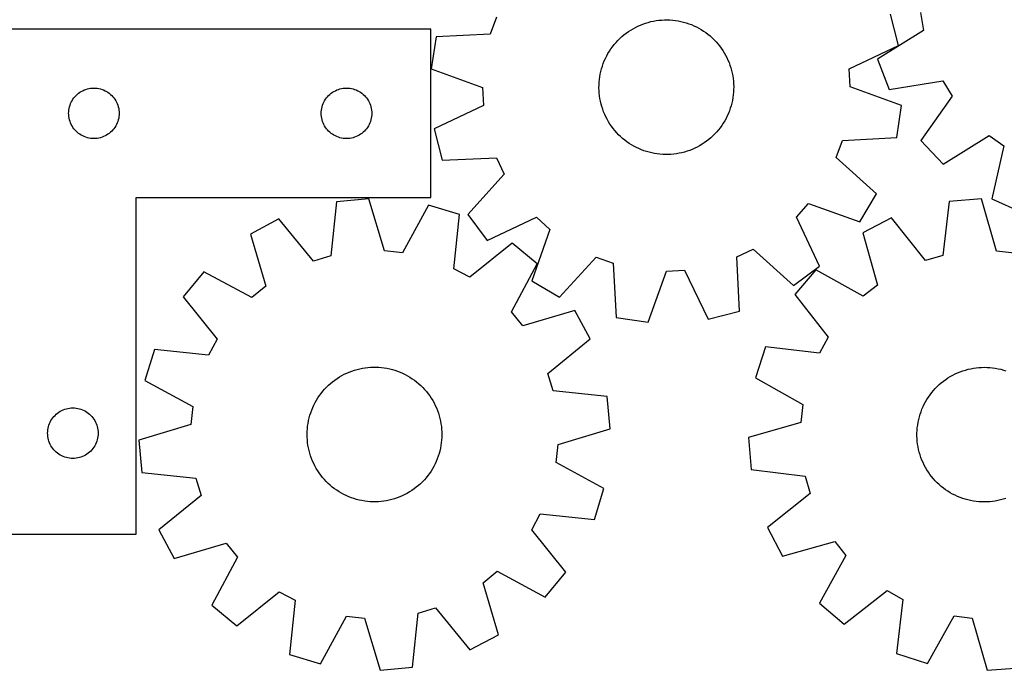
# Model space of a CAD drawing. Header units: millimetres. Extents: x 7 to 1243, y 7 to 1501.
# Tile 6 of 27: x 552 to 903, y 7 to 238. Entities that reach past the tile are written whole.
import ezdxf

# ---------------------------------------------------------------- set-up
doc = ezdxf.new("R2010")
doc.units = ezdxf.units.MM
doc.layers.add('CUT', color=7, linetype='CONTINUOUS', true_color=0x000000)

msp = doc.modelspace()

# ---------------------------------------------------------------- linework, layer by layer
at = {"layer": 'CUT'}
for p, q in [((721.632129, 239.387055), (719.472591, 233.33073)), ((864.867705, 229.236763), (862.052416, 240.424239)), ((872.781783, 240.98515), (873.845702, 234.643954)), ((698.226554, 235.067686), (548.226554, 235.067686)), ((698.226554, 175.067686), (698.226554, 235.067686)), ((769.478871, 234.735899), (770.319752, 235.23751)), ((770.319752, 235.23751), (771.180393, 235.704406)), ((771.180393, 235.704406), (772.059363, 236.135809)), ((772.059363, 236.135809), (772.955197, 236.531)), ((772.955197, 236.531), (773.866405, 236.889323)), ((773.866405, 236.889323), (774.79147, 237.210181)), ((774.79147, 237.210181), (775.728852, 237.49304)), ((775.728852, 237.49304), (776.676992, 237.737429)), ((776.676992, 237.737429), (777.634311, 237.942942)), ((777.634311, 237.942942), (778.599216, 238.109235)), ((778.599216, 238.109235), (779.570101, 238.236033)), ((779.570101, 238.236033), (780.54535, 238.323125)), ((780.54535, 238.323125), (781.523339, 238.370365)), ((781.523339, 238.370365), (782.502442, 238.377675)), ((782.502442, 238.377675), (783.481028, 238.345042)), ((783.481028, 238.345042), (784.457468, 238.272522)), ((784.457468, 238.272522), (785.430138, 238.160235)), ((785.430138, 238.160235), (786.397418, 238.008367)), ((786.397418, 238.008367), (787.357699, 237.817171)), ((787.357699, 237.817171), (788.309382, 237.586966)), ((788.309382, 237.586966), (789.250884, 237.318135)), ((789.250884, 237.318135), (790.180636, 237.011125)), ((790.180636, 237.011125), (791.097093, 236.666447)), ((791.097093, 236.666447), (791.998728, 236.284675)), ((791.998728, 236.284675), (792.88404, 235.866444)), ((792.88404, 235.866444), (793.751557, 235.412451)), ((793.751557, 235.412451), (794.599834, 234.923451)), ((700.124109, 232.29214), (698.443836, 220.878895)), ((719.472591, 233.33073), (700.124109, 232.29214)), ((764.924334, 231.047814), (765.618573, 231.738268)), ((765.618573, 231.738268), (766.340398, 232.39983)), ((766.340398, 232.39983), (767.088606, 233.031399)), ((767.088606, 233.031399), (767.861952, 233.631925)), ((767.861952, 233.631925), (768.659149, 234.200407)), ((768.659149, 234.200407), (769.478871, 234.735899)), ((794.599834, 234.923451), (795.427459, 234.400258)), ((795.427459, 234.400258), (796.233056, 233.843742)), ((796.233056, 233.843742), (797.015282, 233.25483)), ((797.015282, 233.25483), (797.772837, 232.634503)), ((797.772837, 232.634503), (798.504459, 231.983792)), ((798.504459, 231.983792), (799.208931, 231.303781)), ((873.845702, 234.643954), (857.453527, 224.312496)), ((762.445605, 228.020747), (763.018438, 228.814824)), ((763.018438, 228.814824), (763.623183, 229.584875)), ((763.623183, 229.584875), (764.258834, 230.329618)), ((764.258834, 230.329618), (764.924334, 231.047814)), ((799.208931, 231.303781), (799.885079, 230.595602)), ((799.885079, 230.595602), (800.531779, 229.860433)), ((800.531779, 229.860433), (801.147955, 229.099497)), ((801.147955, 229.099497), (801.73258, 228.314062)), ((801.73258, 228.314062), (802.284682, 227.505434)), ((847.38949, 220.872888), (864.867705, 229.236763)), ((760.091554, 223.737509), (760.491638, 224.631168)), ((760.491638, 224.631168), (760.927841, 225.507765)), ((760.927841, 225.507765), (761.399436, 226.365841)), ((761.399436, 226.365841), (761.905638, 227.203966)), ((761.905638, 227.203966), (762.445605, 228.020747)), ((802.284682, 227.505434), (802.803342, 226.67496)), ((802.803342, 226.67496), (803.287696, 225.824022)), ((803.287696, 225.824022), (803.736939, 224.954035)), ((803.736939, 224.954035), (804.150322, 224.066449)), ((759.114361, 220.969155), (759.402342, 221.904977)), ((759.402342, 221.904977), (759.728253, 222.828274)), ((759.728253, 222.828274), (760.091554, 223.737509)), ((804.150322, 224.066449), (804.527158, 223.16274)), ((804.527158, 223.16274), (804.866819, 222.244413)), ((804.866819, 222.244413), (805.16874, 221.312995)), ((805.16874, 221.312995), (805.432419, 220.370038)), ((857.453527, 224.312496), (861.545303, 213.526263)), ((698.443836, 220.878895), (716.67207, 214.308211)), ((758.350374, 217.132027), (758.482479, 218.102204)), ((758.482479, 218.102204), (758.654047, 219.066185)), ((758.654047, 219.066185), (758.864791, 220.022366)), ((758.864791, 220.022366), (759.114361, 220.969155)), ((805.432419, 220.370038), (805.657417, 219.41711)), ((805.657417, 219.41711), (805.843358, 218.455798)), ((805.843358, 218.455798), (805.989935, 217.487702)), ((847.711992, 214.451153), (847.38949, 220.872888)), ((577.051818, 213.99069), (577.637926, 214.048417)), ((577.637926, 214.048417), (578.226554, 214.067686)), ((578.226554, 214.067686), (578.815182, 214.048417)), ((578.815182, 214.048417), (579.401289, 213.99069)), ((667.051818, 213.99069), (667.637926, 214.048417)), ((667.637926, 214.048417), (668.226554, 214.067686)), ((668.226554, 214.067686), (668.815182, 214.048417)), ((668.815182, 214.048417), (669.401289, 213.99069)), ((716.67207, 214.308211), (716.994572, 207.886476)), ((758.1927, 214.200504), (758.205364, 215.179552)), ((758.219981, 213.221755), (758.1927, 214.200504)), ((758.205364, 215.179552), (758.257951, 216.157269)), ((758.257951, 216.157269), (758.350374, 217.132027)), ((805.989935, 217.487702), (806.096902, 216.514432)), ((806.096902, 216.514432), (806.164081, 215.53761)), ((806.164081, 215.53761), (806.191362, 214.55886)), ((806.191362, 214.55886), (806.178698, 213.579812)), ((865.940226, 207.880469), (847.711992, 214.451153)), ((861.545303, 213.526263), (880.665488, 216.666478)), ((880.665488, 216.666478), (884.075092, 211.215122)), ((570.743327, 210.067818), (571.086374, 210.546539)), ((571.086374, 210.546539), (571.459995, 211.001799)), ((571.459995, 211.001799), (571.862593, 211.431647)), ((571.862593, 211.431647), (572.292441, 211.834245)), ((572.292441, 211.834245), (572.747701, 212.207866)), ((572.747701, 212.207866), (573.226422, 212.550913)), ((573.226422, 212.550913), (573.726554, 212.861915)), ((573.726554, 212.861915), (574.245956, 213.139541)), ((574.245956, 213.139541), (574.782403, 213.382602)), ((574.782403, 213.382602), (575.333599, 213.590057)), ((575.333599, 213.590057), (575.897182, 213.761019)), ((575.897182, 213.761019), (576.470741, 213.894754)), ((576.470741, 213.894754), (577.051818, 213.99069)), ((579.401289, 213.99069), (579.982367, 213.894754)), ((579.982367, 213.894754), (580.555925, 213.761019)), ((580.555925, 213.761019), (581.119509, 213.590057)), ((581.119509, 213.590057), (581.670705, 213.382602)), ((581.670705, 213.382602), (582.207152, 213.139541)), ((582.207152, 213.139541), (582.726554, 212.861915)), ((582.726554, 212.861915), (583.226686, 212.550913)), ((583.226686, 212.550913), (583.705407, 212.207866)), ((583.705407, 212.207866), (584.160666, 211.834245)), ((584.160666, 211.834245), (584.590515, 211.431647)), ((584.590515, 211.431647), (584.993112, 211.001799)), ((584.993112, 211.001799), (585.366734, 210.546539)), ((585.366734, 210.546539), (585.70978, 210.067818)), ((660.743327, 210.067818), (661.086374, 210.546539)), ((661.086374, 210.546539), (661.459995, 211.001799)), ((661.459995, 211.001799), (661.862593, 211.431647)), ((661.862593, 211.431647), (662.292441, 211.834245)), ((662.292441, 211.834245), (662.747701, 212.207866)), ((662.747701, 212.207866), (663.226422, 212.550913)), ((663.226422, 212.550913), (663.726554, 212.861915)), ((663.726554, 212.861915), (664.245956, 213.139541)), ((664.245956, 213.139541), (664.782403, 213.382602)), ((664.782403, 213.382602), (665.333599, 213.590057)), ((665.333599, 213.590057), (665.897182, 213.761019)), ((665.897182, 213.761019), (666.470741, 213.894754)), ((666.470741, 213.894754), (667.051818, 213.99069)), ((669.401289, 213.99069), (669.982367, 213.894754)), ((669.982367, 213.894754), (670.555925, 213.761019)), ((670.555925, 213.761019), (671.119509, 213.590057)), ((671.119509, 213.590057), (671.670705, 213.382602)), ((671.670705, 213.382602), (672.207152, 213.139541)), ((672.207152, 213.139541), (672.726554, 212.861915)), ((672.726554, 212.861915), (673.226686, 212.550913)), ((673.226686, 212.550913), (673.705407, 212.207866)), ((673.705407, 212.207866), (674.160666, 211.834245)), ((674.160666, 211.834245), (674.590515, 211.431647)), ((674.590515, 211.431647), (674.993112, 211.001799)), ((674.993112, 211.001799), (675.366734, 210.546539)), ((675.366734, 210.546539), (675.70978, 210.067818)), ((758.28716, 212.244932), (758.219981, 213.221755)), ((758.394127, 211.271663), (758.28716, 212.244932)), ((758.540704, 210.303567), (758.394127, 211.271663)), ((805.901583, 210.657161), (805.730015, 209.693179)), ((806.033688, 211.627338), (805.901583, 210.657161)), ((806.126111, 212.602096), (806.033688, 211.627338)), ((806.178698, 213.579812), (806.126111, 212.602096)), ((884.075092, 211.215122), (872.884375, 195.397086)), ((569.399486, 206.823499), (569.533221, 207.397058)), ((569.533221, 207.397058), (569.704183, 207.960642)), ((569.704183, 207.960642), (569.911638, 208.511837)), ((569.911638, 208.511837), (570.154699, 209.048285)), ((570.154699, 209.048285), (570.432325, 209.567686)), ((570.432325, 209.567686), (570.743327, 210.067818)), ((585.70978, 210.067818), (586.020782, 209.567686)), ((586.020782, 209.567686), (586.298408, 209.048285)), ((586.298408, 209.048285), (586.54147, 208.511837)), ((586.54147, 208.511837), (586.748925, 207.960642)), ((586.748925, 207.960642), (586.919886, 207.397058)), ((586.919886, 207.397058), (587.053621, 206.823499)), ((659.399486, 206.823499), (659.533221, 207.397058)), ((659.533221, 207.397058), (659.704183, 207.960642)), ((659.704183, 207.960642), (659.911638, 208.511837)), ((659.911638, 208.511837), (660.154699, 209.048285)), ((660.154699, 209.048285), (660.432325, 209.567686)), ((660.432325, 209.567686), (660.743327, 210.067818)), ((675.70978, 210.067818), (676.020782, 209.567686)), ((676.020782, 209.567686), (676.298408, 209.048285)), ((676.298408, 209.048285), (676.54147, 208.511837)), ((676.54147, 208.511837), (676.748925, 207.960642)), ((676.748925, 207.960642), (676.919886, 207.397058)), ((676.919886, 207.397058), (677.053621, 206.823499)), ((716.994572, 207.886476), (699.516357, 199.522601)), ((758.726645, 209.342255), (758.540704, 210.303567)), ((758.951643, 208.389327), (758.726645, 209.342255)), ((759.215322, 207.44637), (758.951643, 208.389327)), ((759.517243, 206.514952), (759.215322, 207.44637)), ((805.269701, 207.790209), (804.98172, 206.854387)), ((805.519271, 208.736999), (805.269701, 207.790209)), ((805.730015, 209.693179), (805.519271, 208.736999)), ((864.259953, 196.467225), (865.940226, 207.880469)), ((569.226554, 205.067686), (569.245823, 205.656314)), ((569.245823, 204.479058), (569.226554, 205.067686)), ((569.245823, 205.656314), (569.30355, 206.242422)), ((569.30355, 203.892951), (569.245823, 204.479058)), ((569.30355, 206.242422), (569.399486, 206.823499)), ((569.399486, 203.311873), (569.30355, 203.892951)), ((587.053621, 206.823499), (587.149557, 206.242422)), ((587.149557, 203.892951), (587.053621, 203.311873)), ((587.149557, 206.242422), (587.207284, 205.656314)), ((587.207284, 204.479058), (587.149557, 203.892951)), ((587.207284, 205.656314), (587.226554, 205.067686)), ((587.226554, 205.067686), (587.207284, 204.479058)), ((659.226554, 205.067686), (659.245823, 205.656314)), ((659.245823, 204.479058), (659.226554, 205.067686)), ((659.245823, 205.656314), (659.30355, 206.242422)), ((659.30355, 203.892951), (659.245823, 204.479058)), ((659.30355, 206.242422), (659.399486, 206.823499)), ((659.399486, 203.311873), (659.30355, 203.892951)), ((677.053621, 206.823499), (677.149557, 206.242422)), ((677.149557, 203.892951), (677.053621, 203.311873)), ((677.149557, 206.242422), (677.207284, 205.656314)), ((677.207284, 204.479058), (677.149557, 203.892951)), ((677.207284, 205.656314), (677.226554, 205.067686)), ((677.226554, 205.067686), (677.207284, 204.479058)), ((759.856904, 205.596624), (759.517243, 206.514952)), ((760.23374, 204.692915), (759.856904, 205.596624)), ((760.647123, 203.805329), (760.23374, 204.692915)), ((761.096366, 202.935343), (760.647123, 203.805329)), ((803.892424, 204.128196), (803.456221, 203.251599)), ((804.292508, 205.021856), (803.892424, 204.128196)), ((804.655809, 205.931091), (804.292508, 205.021856)), ((804.98172, 206.854387), (804.655809, 205.931091)), ((569.533221, 202.738315), (569.399486, 203.311873)), ((569.704183, 202.174731), (569.533221, 202.738315)), ((569.911638, 201.623535), (569.704183, 202.174731)), ((570.154699, 201.087088), (569.911638, 201.623535)), ((570.432325, 200.567686), (570.154699, 201.087088)), ((570.743327, 200.067554), (570.432325, 200.567686)), ((571.086374, 199.588833), (570.743327, 200.067554)), ((585.70978, 200.067554), (585.366734, 199.588833)), ((586.020782, 200.567686), (585.70978, 200.067554)), ((586.298408, 201.087088), (586.020782, 200.567686)), ((586.54147, 201.623535), (586.298408, 201.087088)), ((586.748925, 202.174731), (586.54147, 201.623535)), ((586.919886, 202.738315), (586.748925, 202.174731)), ((587.053621, 203.311873), (586.919886, 202.738315)), ((659.533221, 202.738315), (659.399486, 203.311873)), ((659.704183, 202.174731), (659.533221, 202.738315)), ((659.911638, 201.623535), (659.704183, 202.174731)), ((660.154699, 201.087088), (659.911638, 201.623535)), ((660.432325, 200.567686), (660.154699, 201.087088)), ((660.743327, 200.067554), (660.432325, 200.567686)), ((661.086374, 199.588833), (660.743327, 200.067554)), ((675.70978, 200.067554), (675.366734, 199.588833)), ((676.020782, 200.567686), (675.70978, 200.067554)), ((676.298408, 201.087088), (676.020782, 200.567686)), ((676.54147, 201.623535), (676.298408, 201.087088)), ((676.748925, 202.174731), (676.54147, 201.623535)), ((676.919886, 202.738315), (676.748925, 202.174731)), ((677.053621, 203.311873), (676.919886, 202.738315)), ((761.58072, 202.084404), (761.096366, 202.935343)), ((762.09938, 201.25393), (761.58072, 202.084404)), ((762.651482, 200.445303), (762.09938, 201.25393)), ((763.236107, 199.659868), (762.651482, 200.445303)), ((801.938457, 200.738617), (801.365624, 199.944541)), ((802.478424, 201.555398), (801.938457, 200.738617)), ((802.984626, 202.393524), (802.478424, 201.555398)), ((803.456221, 203.251599), (802.984626, 202.393524)), ((571.459995, 199.133574), (571.086374, 199.588833)), ((571.862593, 198.703725), (571.459995, 199.133574)), ((572.292441, 198.301128), (571.862593, 198.703725)), ((572.747701, 197.927506), (572.292441, 198.301128)), ((573.226422, 197.58446), (572.747701, 197.927506)), ((573.726554, 197.273458), (573.226422, 197.58446)), ((574.245956, 196.995832), (573.726554, 197.273458)), ((574.782403, 196.752771), (574.245956, 196.995832)), ((575.333599, 196.545315), (574.782403, 196.752771)), ((575.897182, 196.374354), (575.333599, 196.545315)), ((581.119509, 196.545315), (580.555925, 196.374354)), ((581.670705, 196.752771), (581.119509, 196.545315)), ((582.207152, 196.995832), (581.670705, 196.752771)), ((582.726554, 197.273458), (582.207152, 196.995832)), ((583.226686, 197.58446), (582.726554, 197.273458)), ((583.705407, 197.927506), (583.226686, 197.58446)), ((584.160666, 198.301128), (583.705407, 197.927506)), ((584.590515, 198.703725), (584.160666, 198.301128)), ((584.993112, 199.133574), (584.590515, 198.703725)), ((585.366734, 199.588833), (584.993112, 199.133574)), ((661.459995, 199.133574), (661.086374, 199.588833)), ((661.862593, 198.703725), (661.459995, 199.133574)), ((662.292441, 198.301128), (661.862593, 198.703725)), ((662.747701, 197.927506), (662.292441, 198.301128)), ((663.226422, 197.58446), (662.747701, 197.927506)), ((663.726554, 197.273458), (663.226422, 197.58446)), ((664.245956, 196.995832), (663.726554, 197.273458)), ((664.782403, 196.752771), (664.245956, 196.995832)), ((665.333599, 196.545315), (664.782403, 196.752771)), ((665.897182, 196.374354), (665.333599, 196.545315)), ((671.119509, 196.545315), (670.555925, 196.374354)), ((671.670705, 196.752771), (671.119509, 196.545315)), ((672.207152, 196.995832), (671.670705, 196.752771)), ((672.726554, 197.273458), (672.207152, 196.995832)), ((673.226686, 197.58446), (672.726554, 197.273458)), ((673.705407, 197.927506), (673.226686, 197.58446)), ((674.160666, 198.301128), (673.705407, 197.927506)), ((674.590515, 198.703725), (674.160666, 198.301128)), ((674.993112, 199.133574), (674.590515, 198.703725)), ((675.366734, 199.588833), (674.993112, 199.133574)), ((699.516357, 199.522601), (702.331646, 188.335125)), ((763.852283, 198.898932), (763.236107, 199.659868)), ((764.498983, 198.163763), (763.852283, 198.898932)), ((765.175131, 197.455583), (764.498983, 198.163763)), ((765.879603, 196.775572), (765.175131, 197.455583)), ((766.611225, 196.124861), (765.879603, 196.775572)), ((798.765489, 197.021097), (798.043664, 196.359535)), ((799.459729, 197.71155), (798.765489, 197.021097)), ((800.125228, 198.429747), (799.459729, 197.71155)), ((800.760879, 199.17449), (800.125228, 198.429747)), ((801.365624, 199.944541), (800.760879, 199.17449)), ((880.792396, 186.99776), (897.255435, 197.215918)), ((897.255435, 197.215918), (902.491642, 193.484321)), ((576.470741, 196.240619), (575.897182, 196.374354)), ((577.051818, 196.144683), (576.470741, 196.240619)), ((577.637926, 196.086956), (577.051818, 196.144683)), ((578.226554, 196.067686), (577.637926, 196.086956)), ((578.815182, 196.086956), (578.226554, 196.067686)), ((579.401289, 196.144683), (578.815182, 196.086956)), ((579.982367, 196.240619), (579.401289, 196.144683)), ((580.555925, 196.374354), (579.982367, 196.240619)), ((666.470741, 196.240619), (665.897182, 196.374354)), ((667.051818, 196.144683), (666.470741, 196.240619)), ((667.637926, 196.086956), (667.051818, 196.144683)), ((668.226554, 196.067686), (667.637926, 196.086956)), ((668.815182, 196.086956), (668.226554, 196.067686)), ((669.401289, 196.144683), (668.815182, 196.086956)), ((669.982367, 196.240619), (669.401289, 196.144683)), ((670.555925, 196.374354), (669.982367, 196.240619)), ((767.36878, 195.504534), (766.611225, 196.124861)), ((768.151006, 194.915623), (767.36878, 195.504534)), ((768.956603, 194.359107), (768.151006, 194.915623)), ((769.784228, 193.835914), (768.956603, 194.359107)), ((770.632505, 193.346914), (769.784228, 193.835914)), ((771.500022, 192.89292), (770.632505, 193.346914)), ((793.203669, 193.054959), (792.324699, 192.623556)), ((794.06431, 193.521854), (793.203669, 193.054959)), ((794.905191, 194.023466), (794.06431, 193.521854)), ((795.724913, 194.558958), (794.905191, 194.023466)), ((796.52211, 195.12744), (795.724913, 194.558958)), ((797.295456, 195.727965), (796.52211, 195.12744)), ((798.043664, 196.359535), (797.295456, 195.727965)), ((842.751933, 189.372309), (844.911471, 195.428635)), ((844.911471, 195.428635), (864.259953, 196.467225)), ((872.884375, 195.397086), (880.792396, 186.99776)), ((902.491642, 193.484321), (898.206068, 174.587859)), ((772.385334, 192.47469), (771.500022, 192.89292)), ((773.286969, 192.092918), (772.385334, 192.47469)), ((774.203426, 191.74824), (773.286969, 192.092918)), ((775.133178, 191.44123), (774.203426, 191.74824)), ((776.07468, 191.172399), (775.133178, 191.44123)), ((777.026363, 190.942194), (776.07468, 191.172399)), ((777.986644, 190.750998), (777.026363, 190.942194)), ((778.953924, 190.59913), (777.986644, 190.750998)), ((779.926594, 190.486842), (778.953924, 190.59913)), ((780.903034, 190.414322), (779.926594, 190.486842)), ((781.88162, 190.38169), (780.903034, 190.414322)), ((782.860723, 190.389), (781.88162, 190.38169)), ((783.838712, 190.43624), (782.860723, 190.389)), ((784.813961, 190.523331), (783.838712, 190.43624)), ((785.784846, 190.650129), (784.813961, 190.523331)), ((786.749751, 190.816423), (785.784846, 190.650129)), ((787.70707, 191.021935), (786.749751, 190.816423)), ((788.65521, 191.266324), (787.70707, 191.021935)), ((789.592592, 191.549183), (788.65521, 191.266324)), ((790.517657, 191.870041), (789.592592, 191.549183)), ((791.428865, 192.228364), (790.517657, 191.870041)), ((792.324699, 192.623556), (791.428865, 192.228364)), ((702.331646, 188.335125), (721.686831, 189.240248)), ((721.686831, 189.240248), (724.442275, 183.430755)), ((857.078133, 176.326145), (842.751933, 189.372309)), ((724.442275, 183.430755), (711.495226, 169.014918)), ((851.158104, 166.424695), (857.078133, 176.326145)), ((593.226554, 55.067686), (593.226554, 175.067686)), ((593.226554, 175.067686), (698.226554, 175.067686)), ((664.658244, 173.510449), (662.59564, 154.244207)), ((676.144502, 174.583456), (664.658244, 173.510449)), ((681.739851, 156.032593), (676.144502, 174.583456)), ((697.413937, 172.380553), (688.135467, 155.370191)), ((708.436477, 168.976282), (697.413937, 172.380553)), ((828.572177, 168.100611), (832.884986, 172.869507)), ((832.884986, 172.869507), (851.158104, 166.424695)), ((883.021118, 173.623265), (880.711956, 154.385017)), ((894.520175, 174.549089), (883.021118, 173.623265)), ((899.877499, 155.928093), (894.520175, 174.549089)), ((898.206068, 174.587859), (908.726409, 169.854162)), ((706.506797, 149.696273), (708.436477, 168.976282)), ((711.495226, 169.014918), (718.377476, 159.756403)), ((644.164835, 167.406205), (633.963538, 162.019276)), ((656.433371, 152.40869), (644.164835, 167.406205)), ((718.377476, 159.756403), (735.91296, 167.999536)), ((735.91296, 167.999536), (740.681856, 163.686727)), ((836.81531, 150.565128), (828.572177, 168.100611)), ((862.451217, 167.781964), (852.181771, 162.526116)), ((874.526686, 152.628566), (862.451217, 167.781964)), ((633.963538, 162.019276), (639.430812, 143.430265)), ((740.681856, 163.686727), (734.237044, 145.413609)), ((852.181771, 162.526116), (857.410542, 143.868614)), ((727.243858, 158.801605), (712.162086, 146.636796)), ((736.124599, 151.438325), (727.243858, 158.801605)), ((688.135467, 155.370191), (681.739851, 156.032593)), ((807.331465, 153.874482), (813.140959, 156.629927)), ((813.140959, 156.629927), (827.556795, 143.682878)), ((880.711956, 154.385017), (874.526686, 152.628566)), ((906.264108, 155.183841), (899.877499, 155.928093)), ((662.59564, 154.244207), (656.433371, 152.40869)), ((726.963667, 134.364375), (736.124599, 151.438325)), ((744.138494, 139.49358), (757.184658, 153.819781)), ((757.184658, 153.819781), (763.240984, 151.660242)), ((763.240984, 151.660242), (764.279573, 132.31176)), ((808.236588, 134.519298), (807.331465, 153.874482)), ((617.36609, 148.537202), (610.002809, 139.656461)), ((634.440039, 139.37627), (617.36609, 148.537202)), ((712.162086, 146.636796), (706.506797, 149.696273)), ((775.692818, 130.631487), (782.263502, 148.859721)), ((782.263502, 148.859721), (788.685237, 149.182223)), ((788.685237, 149.182223), (797.049112, 131.704008)), ((827.556795, 143.682878), (836.81531, 150.565128)), ((835.41303, 149.257698), (827.936625, 140.47198)), ((852.368262, 139.878865), (835.41303, 149.257698)), ((734.237044, 145.413609), (744.138494, 139.49358)), ((857.410542, 143.868614), (852.368262, 139.878865)), ((639.430812, 143.430265), (634.440039, 139.37627)), ((827.936625, 140.47198), (839.907296, 125.23566)), ((610.002809, 139.656461), (622.167618, 124.574689)), ((731.017662, 129.373603), (726.963667, 134.364375)), ((749.606673, 134.840876), (731.017662, 129.373603)), ((754.993603, 124.639579), (749.606673, 134.840876)), ((797.049112, 131.704008), (808.236588, 134.519298)), ((764.279573, 132.31176), (775.692818, 130.631487)), ((622.167618, 124.574689), (619.108142, 118.9194)), ((739.996088, 112.371044), (754.993603, 124.639579)), ((839.907296, 125.23566), (836.775648, 119.620015)), ((599.828133, 120.84908), (596.423861, 109.826539)), ((619.108142, 118.9194), (599.828133, 120.84908)), ((817.521932, 121.79644), (813.976783, 110.818399)), ((836.775648, 119.620015), (817.521932, 121.79644)), ((667.410536, 112.04856), (668.294021, 112.470637)), ((668.294021, 112.470637), (669.193986, 112.856328)), ((669.193986, 112.856328), (670.108935, 113.204989)), ((670.108935, 113.204989), (671.037343, 113.51604)), ((671.037343, 113.51604), (671.977666, 113.788964)), ((671.977666, 113.788964), (672.928339, 114.023306)), ((672.928339, 114.023306), (673.887779, 114.218677)), ((673.887779, 114.218677), (674.85439, 114.374751)), ((674.85439, 114.374751), (675.826562, 114.491268)), ((675.826562, 114.491268), (676.802678, 114.568035)), ((676.802678, 114.568035), (677.781113, 114.604924)), ((677.781113, 114.604924), (678.760238, 114.601873)), ((678.760238, 114.601873), (679.738423, 114.558887)), ((679.738423, 114.558887), (680.714042, 114.476039)), ((680.714042, 114.476039), (681.685469, 114.353465)), ((681.685469, 114.353465), (682.651088, 114.19137)), ((682.651088, 114.19137), (683.609292, 113.990024)), ((683.609292, 113.990024), (684.558486, 113.749761)), ((684.558486, 113.749761), (685.49709, 113.470983)), ((685.49709, 113.470983), (686.423542, 113.154151)), ((686.423542, 113.154151), (687.3363, 112.799795)), ((687.3363, 112.799795), (688.233844, 112.408504)), ((688.233844, 112.408504), (689.114682, 111.980929)), ((741.831604, 106.208775), (739.996088, 112.371044)), ((885.096267, 112.184489), (885.987168, 112.59068)), ((885.987168, 112.59068), (886.893895, 112.960194)), ((886.893895, 112.960194), (887.81494, 113.292416)), ((887.81494, 113.292416), (888.748769, 113.586794)), ((888.748769, 113.586794), (889.693829, 113.842837)), ((889.693829, 113.842837), (890.648545, 114.06012)), ((890.648545, 114.06012), (891.61133, 114.23828)), ((891.61133, 114.23828), (892.58058, 114.377021)), ((892.58058, 114.377021), (893.554683, 114.476113)), ((893.554683, 114.476113), (894.532016, 114.535389)), ((894.532016, 114.535389), (895.510955, 114.554753)), ((895.510955, 114.554753), (896.489868, 114.53417)), ((896.489868, 114.53417), (897.467127, 114.473677)), ((897.467127, 114.473677), (898.441106, 114.373372)), ((898.441106, 114.373372), (899.410183, 114.233424)), ((899.410183, 114.233424), (900.372745, 114.054065)), ((900.372745, 114.054065), (901.32719, 113.835594)), ((901.32719, 113.835594), (902.271929, 113.578374)), ((902.271929, 113.578374), (903.205391, 113.282834)), ((596.423861, 109.826539), (613.434223, 100.54807)), ((661.807059, 108.141497), (662.535843, 108.795384)), ((662.535843, 108.795384), (663.290692, 109.419001)), ((663.290692, 109.419001), (664.07035, 110.011309)), ((664.07035, 110.011309), (664.873518, 110.571324)), ((664.873518, 110.571324), (665.69886, 111.098112)), ((665.69886, 111.098112), (666.545002, 111.590797)), ((666.545002, 111.590797), (667.410536, 112.04856)), ((689.114682, 111.980929), (689.977346, 111.517781)), ((689.977346, 111.517781), (690.820401, 111.019832)), ((690.820401, 111.019832), (691.642444, 110.48791)), ((691.642444, 110.48791), (692.442107, 109.922902)), ((692.442107, 109.922902), (693.218058, 109.325746)), ((693.218058, 109.325746), (693.969006, 108.697437)), ((813.976783, 110.818399), (830.866928, 101.322853)), ((879.42373, 108.378386), (880.164106, 109.019119)), ((880.164106, 109.019119), (880.930001, 109.62912)), ((880.930001, 109.62912), (881.720139, 110.207373)), ((881.720139, 110.207373), (882.533206, 110.752917)), ((882.533206, 110.752917), (883.367848, 111.264842)), ((883.367848, 111.264842), (884.222676, 111.742298)), ((884.222676, 111.742298), (885.096267, 112.184489)), ((659.176134, 105.24573), (659.788993, 106.009339)), ((659.788993, 106.009339), (660.43249, 106.747314)), ((660.43249, 106.747314), (661.105552, 107.458428)), ((661.105552, 107.458428), (661.807059, 108.141497)), ((693.969006, 108.697437), (694.693701, 108.039021)), ((694.693701, 108.039021), (695.390938, 107.351593)), ((695.390938, 107.351593), (696.059555, 106.636299)), ((696.059555, 106.636299), (696.698439, 105.894327)), ((696.698439, 105.894327), (697.306529, 105.126914)), ((761.097846, 104.14617), (741.831604, 106.208775)), ((876.146158, 104.752754), (876.741377, 105.530192)), ((876.741377, 105.530192), (877.367811, 106.282705)), ((877.367811, 106.282705), (878.024418, 107.009039)), ((878.024418, 107.009039), (878.710105, 107.707988)), ((878.710105, 107.707988), (879.42373, 108.378386)), ((656.605206, 101.089047), (657.05066, 101.960979)), ((657.05066, 101.960979), (657.531308, 102.814016)), ((657.531308, 102.814016), (658.046351, 103.646738)), ((658.046351, 103.646738), (658.59493, 104.45776)), ((658.59493, 104.45776), (659.176134, 105.24573)), ((697.306529, 105.126914), (697.88281, 104.335337)), ((697.88281, 104.335337), (698.426324, 103.520912)), ((698.426324, 103.520912), (698.936167, 102.684997)), ((698.936167, 102.684997), (699.41149, 101.828981)), ((699.41149, 101.828981), (699.851502, 100.954289)), ((762.170853, 92.659912), (761.097846, 104.14617)), ((874.096434, 101.420209), (874.557429, 102.284025)), ((874.557429, 102.284025), (875.053274, 103.128319)), ((875.053274, 103.128319), (875.583144, 103.951686)), ((875.583144, 103.951686), (876.146158, 104.752754)), ((565.247701, 98.207866), (565.726422, 98.550913)), ((565.726422, 98.550913), (566.226554, 98.861915)), ((566.226554, 98.861915), (566.745956, 99.139541)), ((566.745956, 99.139541), (567.282403, 99.382602)), ((567.282403, 99.382602), (567.833599, 99.590057)), ((567.833599, 99.590057), (568.397182, 99.761019)), ((568.397182, 99.761019), (568.970741, 99.894754)), ((568.970741, 99.894754), (569.551818, 99.99069)), ((569.551818, 99.99069), (570.137926, 100.048417)), ((570.137926, 100.048417), (570.726554, 100.067686)), ((570.726554, 100.067686), (571.315182, 100.048417)), ((571.315182, 100.048417), (571.901289, 99.99069)), ((571.901289, 99.99069), (572.482367, 99.894754)), ((572.482367, 99.894754), (573.055925, 99.761019)), ((573.055925, 99.761019), (573.619509, 99.590057)), ((573.619509, 99.590057), (574.170705, 99.382602)), ((574.170705, 99.382602), (574.707152, 99.139541)), ((574.707152, 99.139541), (575.226554, 98.861915)), ((575.226554, 98.861915), (575.726686, 98.550913)), ((575.726686, 98.550913), (576.205407, 98.207866)), ((613.434223, 100.54807), (612.771821, 94.152453)), ((655.189256, 97.441813), (655.487123, 98.374535)), ((655.487123, 98.374535), (655.822786, 99.294331)), ((655.822786, 99.294331), (656.195687, 100.199671)), ((656.195687, 100.199671), (656.605206, 101.089047)), ((699.851502, 100.954289), (700.25547, 100.062378)), ((700.25547, 100.062378), (700.622722, 99.154732)), ((700.622722, 99.154732), (700.952646, 98.232862)), ((830.866928, 101.322853), (830.122677, 94.936244)), ((872.615405, 97.798913), (872.929925, 98.726152)), ((872.929925, 98.726152), (873.282004, 99.63979)), ((873.282004, 99.63979), (873.671056, 100.538308)), ((873.671056, 100.538308), (874.096434, 101.420209)), ((562.411638, 94.511837), (562.654699, 95.048285)), ((562.654699, 95.048285), (562.932325, 95.567686)), ((562.932325, 95.567686), (563.243327, 96.067818)), ((563.243327, 96.067818), (563.586374, 96.546539)), ((563.586374, 96.546539), (563.959995, 97.001799)), ((563.959995, 97.001799), (564.362593, 97.431647)), ((564.362593, 97.431647), (564.792441, 97.834245)), ((564.792441, 97.834245), (565.247701, 98.207866)), ((576.205407, 98.207866), (576.660666, 97.834245)), ((576.660666, 97.834245), (577.090515, 97.431647)), ((577.090515, 97.431647), (577.493112, 97.001799)), ((577.493112, 97.001799), (577.866734, 96.546539)), ((577.866734, 96.546539), (578.20978, 96.067818)), ((578.20978, 96.067818), (578.520782, 95.567686)), ((578.520782, 95.567686), (578.798408, 95.048285)), ((578.798408, 95.048285), (579.04147, 94.511837)), ((654.527072, 94.581708), (654.708831, 95.54382)), ((654.708831, 95.54382), (654.929681, 96.497717)), ((654.929681, 96.497717), (655.189256, 97.441813)), ((700.952646, 98.232862), (701.244695, 97.298302)), ((701.244695, 97.298302), (701.498381, 96.352607)), ((701.498381, 96.352607), (701.713282, 95.397352)), ((701.713282, 95.397352), (701.889041, 94.434126)), ((830.122677, 94.936244), (811.501681, 89.57892)), ((871.742429, 93.985103), (871.902116, 94.951123)), ((871.902116, 94.951123), (872.101072, 95.909826)), ((872.101072, 95.909826), (872.338967, 96.859616)), ((872.338967, 96.859616), (872.615405, 97.798913)), ((561.726554, 91.067686), (561.745823, 91.656314)), ((561.745823, 91.656314), (561.80355, 92.242422)), ((561.80355, 92.242422), (561.899486, 92.823499)), ((561.899486, 92.823499), (562.033221, 93.397058)), ((562.033221, 93.397058), (562.204183, 93.960642)), ((562.204183, 93.960642), (562.411638, 94.511837)), ((579.04147, 94.511837), (579.248925, 93.960642)), ((579.248925, 93.960642), (579.419886, 93.397058)), ((579.419886, 93.397058), (579.553621, 92.823499)), ((579.553621, 92.823499), (579.649557, 92.242422)), ((579.649557, 92.242422), (579.707284, 91.656314)), ((579.707284, 91.656314), (579.726554, 91.067686)), ((612.771821, 94.152453), (594.220959, 88.557105)), ((654.196022, 90.683293), (654.219046, 91.662153)), ((654.219046, 91.662153), (654.281976, 92.639258)), ((654.281976, 92.639258), (654.384708, 93.612983)), ((654.384708, 93.612983), (654.527072, 94.581708)), ((701.889041, 94.434126), (702.025365, 93.464533)), ((702.025365, 93.464533), (702.122027, 92.490186)), ((702.122027, 92.490186), (702.178867, 91.512708)), ((702.178867, 91.512708), (702.195789, 90.533724)), ((743.619991, 87.064564), (762.170853, 92.659912)), ((871.501315, 91.059261), (871.541862, 92.037551)), ((871.541862, 92.037551), (871.622278, 93.013373)), ((871.622278, 93.013373), (871.742429, 93.985103)), ((561.745823, 90.479058), (561.726554, 91.067686)), ((561.80355, 89.892951), (561.745823, 90.479058)), ((561.899486, 89.311873), (561.80355, 89.892951)), ((562.033221, 88.738315), (561.899486, 89.311873)), ((562.204183, 88.174731), (562.033221, 88.738315)), ((562.411638, 87.623535), (562.204183, 88.174731)), ((579.248925, 88.174731), (579.04147, 87.623535)), ((579.419886, 88.738315), (579.248925, 88.174731)), ((579.553621, 89.311873), (579.419886, 88.738315)), ((579.649557, 89.892951), (579.553621, 89.311873)), ((579.707284, 90.479058), (579.649557, 89.892951)), ((579.726554, 91.067686), (579.707284, 90.479058)), ((594.220959, 88.557105), (595.293966, 77.070847)), ((654.212945, 89.70431), (654.196022, 90.683293)), ((654.269784, 88.726831), (654.212945, 89.70431)), ((654.366447, 87.752485), (654.269784, 88.726831)), ((654.502771, 86.782891), (654.366447, 87.752485)), ((702.109836, 88.57776), (702.007104, 87.604034)), ((702.172766, 89.554865), (702.109836, 88.57776)), ((702.195789, 90.533724), (702.172766, 89.554865)), ((811.501681, 89.57892), (812.427504, 78.079863)), ((871.500706, 90.080132), (871.501315, 91.059261)), ((871.540034, 89.101792), (871.500706, 90.080132)), ((871.619235, 88.125871), (871.540034, 89.101792)), ((871.738176, 87.153992), (871.619235, 88.125871)), ((562.654699, 87.087088), (562.411638, 87.623535)), ((562.932325, 86.567686), (562.654699, 87.087088)), ((563.243327, 86.067554), (562.932325, 86.567686)), ((563.586374, 85.588833), (563.243327, 86.067554)), ((563.959995, 85.133574), (563.586374, 85.588833)), ((564.362593, 84.703725), (563.959995, 85.133574)), ((564.792441, 84.301128), (564.362593, 84.703725)), ((565.247701, 83.927506), (564.792441, 84.301128)), ((576.660666, 84.301128), (576.205407, 83.927506)), ((577.090515, 84.703725), (576.660666, 84.301128)), ((577.493112, 85.133574), (577.090515, 84.703725)), ((577.866734, 85.588833), (577.493112, 85.133574)), ((578.20978, 86.067554), (577.866734, 85.588833)), ((578.520782, 86.567686), (578.20978, 86.067554)), ((578.798408, 87.087088), (578.520782, 86.567686)), ((579.04147, 87.623535), (578.798408, 87.087088)), ((654.67853, 85.819666), (654.502771, 86.782891)), ((654.893431, 84.86441), (654.67853, 85.819666)), ((655.147117, 83.918716), (654.893431, 84.86441)), ((701.462131, 84.7193), (701.202556, 83.775205)), ((701.682981, 85.673198), (701.462131, 84.7193)), ((701.86474, 86.635309), (701.682981, 85.673198)), ((702.007104, 87.604034), (701.86474, 86.635309)), ((742.957588, 80.668948), (743.619991, 87.064564)), ((871.896659, 86.187774), (871.738176, 87.153992)), ((872.094422, 85.228824), (871.896659, 86.187774)), ((872.331134, 84.278738), (872.094422, 85.228824)), ((872.606402, 83.339098), (872.331134, 84.278738)), ((565.726422, 83.58446), (565.247701, 83.927506)), ((566.226554, 83.273458), (565.726422, 83.58446)), ((566.745956, 82.995832), (566.226554, 83.273458)), ((567.282403, 82.752771), (566.745956, 82.995832)), ((567.833599, 82.545315), (567.282403, 82.752771)), ((568.397182, 82.374354), (567.833599, 82.545315)), ((568.970741, 82.240619), (568.397182, 82.374354)), ((569.551818, 82.144683), (568.970741, 82.240619)), ((570.137926, 82.086956), (569.551818, 82.144683)), ((570.726554, 82.067686), (570.137926, 82.086956)), ((571.315182, 82.086956), (570.726554, 82.067686)), ((571.901289, 82.144683), (571.315182, 82.086956)), ((572.482367, 82.240619), (571.901289, 82.144683)), ((573.055925, 82.374354), (572.482367, 82.240619)), ((573.619509, 82.545315), (573.055925, 82.374354)), ((574.170705, 82.752771), (573.619509, 82.545315)), ((574.707152, 82.995832), (574.170705, 82.752771)), ((575.226554, 83.273458), (574.707152, 82.995832)), ((575.726686, 83.58446), (575.226554, 83.273458)), ((576.205407, 83.927506), (575.726686, 83.58446)), ((655.439166, 82.984155), (655.147117, 83.918716)), ((655.76909, 82.062285), (655.439166, 82.984155)), ((656.136342, 81.154639), (655.76909, 82.062285)), ((656.54031, 80.262728), (656.136342, 81.154639)), ((700.196124, 81.017347), (699.786606, 80.127971)), ((700.569026, 81.922686), (700.196124, 81.017347)), ((700.904689, 82.842483), (700.569026, 81.922686)), ((701.202556, 83.775205), (700.904689, 82.842483)), ((872.919767, 82.411468), (872.606402, 83.339098)), ((873.270708, 81.497392), (872.919767, 82.411468)), ((873.658641, 80.598391), (873.270708, 81.497392)), ((656.980322, 79.388037), (656.54031, 80.262728)), ((657.455645, 78.532021), (656.980322, 79.388037)), ((657.965488, 77.696105), (657.455645, 78.532021)), ((658.509002, 76.881681), (657.965488, 77.696105)), ((698.345461, 77.570279), (697.796882, 76.759258)), ((698.860504, 78.403001), (698.345461, 77.570279)), ((699.341152, 79.256039), (698.860504, 78.403001)), ((699.786606, 80.127971), (699.341152, 79.256039)), ((759.967951, 71.390478), (742.957588, 80.668948)), ((812.427504, 78.079863), (831.665752, 75.770701)), ((874.082921, 79.715961), (873.658641, 80.598391)), ((874.54284, 78.851572), (874.082921, 79.715961)), ((875.037633, 78.006661), (874.54284, 78.851572)), ((875.566478, 77.182635), (875.037633, 78.006661)), ((595.293966, 77.070847), (614.560208, 75.008243)), ((614.560208, 75.008243), (616.395724, 68.845973)), ((659.085283, 76.090103), (658.509002, 76.881681)), ((659.693372, 75.32269), (659.085283, 76.090103)), ((660.332257, 74.580719), (659.693372, 75.32269)), ((661.000874, 73.865424), (660.332257, 74.580719)), ((661.698111, 73.177997), (661.000874, 73.865424)), ((695.28626, 73.758589), (694.584753, 73.07552)), ((695.959322, 74.469703), (695.28626, 73.758589)), ((696.602818, 75.207678), (695.959322, 74.469703)), ((697.215678, 75.971287), (696.602818, 75.207678)), ((697.796882, 76.759258), (697.215678, 75.971287)), ((831.665752, 75.770701), (833.422204, 69.585431)), ((876.128493, 76.380866), (875.566478, 77.182635)), ((876.722744, 75.602687), (876.128493, 76.380866)), ((877.348241, 74.849395), (876.722744, 75.602687)), ((878.003943, 74.122244), (877.348241, 74.849395)), ((878.688759, 73.422442), (878.003943, 74.122244)), ((662.422806, 72.519581), (661.698111, 73.177997)), ((663.173754, 71.891272), (662.422806, 72.519581)), ((663.949705, 71.294116), (663.173754, 71.891272)), ((664.749368, 70.729107), (663.949705, 71.294116)), ((665.571411, 70.197185), (664.749368, 70.729107)), ((666.414466, 69.699236), (665.571411, 70.197185)), ((691.518294, 70.645694), (690.692952, 70.118906)), ((692.321462, 71.205708), (691.518294, 70.645694)), ((693.101119, 71.798017), (692.321462, 71.205708)), ((693.855969, 72.421633), (693.101119, 71.798017)), ((694.584753, 73.07552), (693.855969, 72.421633)), ((756.563679, 60.367938), (759.967951, 71.390478)), ((879.401549, 72.751155), (878.688759, 73.422442)), ((880.141126, 72.109501), (879.401549, 72.751155)), ((880.906261, 71.498547), (880.141126, 72.109501)), ((881.695678, 70.91931), (880.906261, 71.498547)), ((882.508065, 70.372755), (881.695678, 70.91931)), ((883.342069, 69.85979), (882.508065, 70.372755)), ((616.395724, 68.845973), (601.398209, 56.577438)), ((667.27713, 69.236089), (666.414466, 69.699236)), ((668.157967, 68.808514), (667.27713, 69.236089)), ((669.055512, 68.417222), (668.157967, 68.808514)), ((669.96827, 68.062866), (669.055512, 68.417222)), ((670.894722, 67.746035), (669.96827, 68.062866)), ((671.833326, 67.467256), (670.894722, 67.746035)), ((672.78252, 67.226994), (671.833326, 67.467256)), ((673.740724, 67.025647), (672.78252, 67.226994)), ((674.706343, 66.863552), (673.740724, 67.025647)), ((675.67777, 66.740979), (674.706343, 66.863552)), ((676.653388, 66.65813), (675.67777, 66.740979)), ((680.56525, 66.725749), (679.589134, 66.648982)), ((681.537422, 66.842266), (680.56525, 66.725749)), ((682.504033, 66.99834), (681.537422, 66.842266)), ((683.463473, 67.193711), (682.504033, 66.99834)), ((684.414146, 67.428054), (683.463473, 67.193711)), ((685.354469, 67.700978), (684.414146, 67.428054)), ((686.282877, 68.012029), (685.354469, 67.700978)), ((687.197826, 68.36069), (686.282877, 68.012029)), ((688.097791, 68.74638), (687.197826, 68.36069)), ((688.981276, 69.168458), (688.097791, 68.74638)), ((689.84681, 69.62622), (688.981276, 69.168458)), ((690.692952, 70.118906), (689.84681, 69.62622)), ((833.422204, 69.585431), (818.268805, 57.509962)), ((884.196302, 69.381271), (883.342069, 69.85979)), ((885.069342, 68.937992), (884.196302, 69.381271)), ((885.959736, 68.530692), (885.069342, 68.937992)), ((886.866003, 68.160049), (885.959736, 68.530692)), ((887.786633, 67.826681), (886.866003, 68.160049)), ((888.720095, 67.53114), (887.786633, 67.826681)), ((889.664835, 67.27392), (888.720095, 67.53114)), ((890.61928, 67.055449), (889.664835, 67.27392)), ((891.581842, 66.87609), (890.61928, 67.055449)), ((892.550919, 66.736142), (891.581842, 66.87609)), ((893.524897, 66.635838), (892.550919, 66.736142)), ((898.411445, 66.732493), (897.437342, 66.633402)), ((899.380695, 66.871235), (898.411445, 66.732493)), ((900.34348, 67.049395), (899.380695, 66.871235)), ((901.298196, 67.266677), (900.34348, 67.049395)), ((902.243255, 67.522721), (901.298196, 67.266677)), ((903.177084, 67.817098), (902.243255, 67.522721)), ((677.631574, 66.615144), (676.653388, 66.65813)), ((678.610699, 66.612093), (677.631574, 66.615144)), ((679.589134, 66.648982), (678.610699, 66.612093)), ((894.502156, 66.575344), (893.524897, 66.635838)), ((895.48107, 66.554762), (894.502156, 66.575344)), ((896.460008, 66.574125), (895.48107, 66.554762)), ((897.437342, 66.633402), (896.460008, 66.574125)), ((734.224194, 56.642329), (737.28367, 62.297618)), ((737.28367, 62.297618), (756.563679, 60.367938)), ((601.398209, 56.577438), (606.785139, 46.376141)), ((746.389003, 41.560557), (734.224194, 56.642329)), ((818.268805, 57.509962), (823.524653, 47.240516)), ((548.226554, 55.067686), (593.226554, 55.067686)), ((606.785139, 46.376141), (625.37415, 51.843415)), ((625.37415, 51.843415), (629.428145, 46.852642)), ((823.524653, 47.240516), (842.182155, 52.469287)), ((842.182155, 52.469287), (846.171905, 47.427007)), ((629.428145, 46.852642), (620.267213, 29.778693)), ((846.171905, 47.427007), (836.793072, 30.471775)), ((716.961, 37.786753), (721.951773, 41.840748)), ((721.951773, 41.840748), (739.025722, 32.679816)), ((739.025722, 32.679816), (746.389003, 41.560557)), ((722.428274, 19.197742), (716.961, 37.786753)), ((629.147954, 22.415412), (644.229726, 34.580221)), ((644.229726, 34.580221), (649.885015, 31.520745)), ((845.57879, 22.99537), (860.815109, 34.966041)), ((860.815109, 34.966041), (866.430754, 31.834393)), ((866.430754, 31.834393), (864.254329, 12.580677)), ((620.267213, 29.778693), (629.147954, 22.415412)), ((649.885015, 31.520745), (647.955335, 12.240736)), ((693.796172, 26.97281), (699.958441, 28.808327)), ((699.958441, 28.808327), (712.226977, 13.810812)), ((836.793072, 30.471775), (845.57879, 22.99537)), ((658.977875, 8.836464), (668.256345, 25.846826)), ((668.256345, 25.846826), (674.651961, 25.184424)), ((674.651961, 25.184424), (680.24731, 6.633562)), ((691.733568, 7.706568), (693.796172, 26.97281)), ((875.23237, 9.035528), (884.727917, 25.925673)), ((884.727917, 25.925673), (891.114526, 25.181422)), ((891.114526, 25.181422), (896.47185, 6.560426)), ((712.226977, 13.810812), (722.428274, 19.197742)), ((647.955335, 12.240736), (658.977875, 8.836464)), ((864.254329, 12.580677), (875.23237, 9.035528)), ((680.24731, 6.633562), (691.733568, 7.706568)), ((896.47185, 6.560426), (907.970907, 7.486249))]:
    msp.add_line(p, q, dxfattribs=at)

doc.saveas('drawing.dxf')
